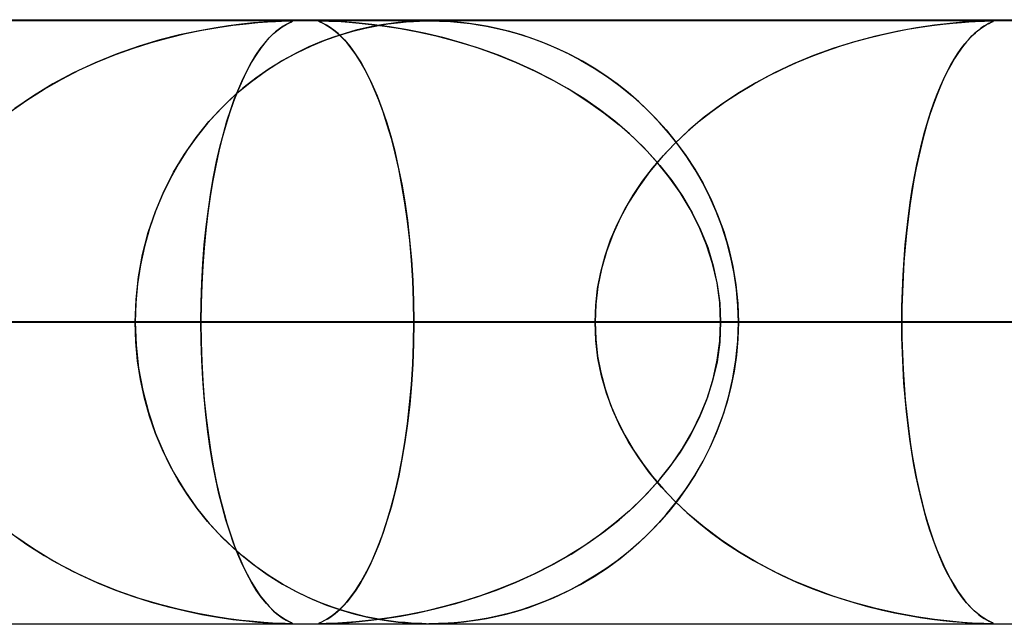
# Model space of a CAD drawing. Header units: millimetres. Extents: x -550 to 550, y -599 to 599.
# Tile 15 of 47: x -121 to -104, y 589 to 599. Entities that reach past the tile are written whole.
import ezdxf

# ---------------------------------------------------------------- set-up
doc = ezdxf.new("R2010")
doc.units = ezdxf.units.MM
doc.layers.add('HIDDEN', color=7, linetype='Continuous')
doc.layers.add('THICK', color=7, linetype='Continuous')

msp = doc.modelspace()

# ---------------------------------------------------------------- linework, layer by layer
at = {"layer": 'HIDDEN'}
for p, q in [((0, 598.99), (-451, 598.99)), ((0, 598.99), (-229.578, 598.99)), ((0, 598.99), (-229.578, 598.99)), ((0, 598.98), (-220.245, 598.98)), ((-116.46, 598.977), (-116.385, 598.979)), ((-116.333, 598.98), (-116.399, 598.979)), ((-116.385, 598.979), (-116.333, 598.98)), ((-116.294, 598.979), (-116.333, 598.98)), ((-116.331, 598.98), (-116.3, 598.979)), ((-115.839, 598.977), (-115.822, 598.979)), ((-115.789, 598.98), (-115.827, 598.979)), ((-115.822, 598.979), (-115.789, 598.98)), ((-115.722, 598.979), (-115.789, 598.98)), ((-115.789, 598.98), (-115.741, 598.979)), ((-115.741, 598.979), (-115.675, 598.978)), ((-114.067, 598.98), (-114.139, 598.978)), ((-114.087, 598.979), (-114.007, 598.98)), ((-113.999, 598.98), (-114.067, 598.98)), ((-113.999, 598.98), (-113.923, 598.979)), ((-113.932, 598.98), (-113.999, 598.98)), ((-113.863, 598.978), (-113.932, 598.98)), ((-113.923, 598.979), (-113.846, 598.978)), ((-104.77, 598.979), (-104.829, 598.978)), ((-104.818, 598.978), (-104.766, 598.98)), ((-104.727, 598.98), (-104.77, 598.979)), ((-104.766, 598.98), (-104.727, 598.98)), ((-104.727, 598.98), (-104.7, 598.98)), ((-104.698, 598.98), (-104.727, 598.98)), ((-104.7, 598.98), (-104.683, 598.978)), ((-104.68, 598.978), (-104.698, 598.98)), ((-118.053, 598.769), (-117.779, 598.826)), ((-117.578, 598.862), (-117.85, 598.812)), ((-117.779, 598.826), (-117.515, 598.872)), ((-117.338, 598.898), (-117.578, 598.862)), ((-117.515, 598.872), (-117.268, 598.908)), ((-117.123, 598.926), (-117.338, 598.898)), ((-117.268, 598.908), (-117.048, 598.934)), ((-116.928, 598.946), (-117.123, 598.926)), ((-117.048, 598.934), (-116.856, 598.952)), ((-116.756, 598.96), (-116.928, 598.946)), ((-116.856, 598.952), (-116.694, 598.965)), ((-116.612, 598.97), (-116.756, 598.96)), ((-116.694, 598.965), (-116.562, 598.972)), ((-116.493, 598.976), (-116.612, 598.97)), ((-116.592, 598.771), (-116.519, 598.832)), ((-116.562, 598.972), (-116.46, 598.977)), ((-116.494, 598.851), (-116.562, 598.797)), ((-116.519, 598.832), (-116.448, 598.883)), ((-116.433, 598.892), (-116.494, 598.851)), ((-116.399, 598.979), (-116.493, 598.976)), ((-116.448, 598.883), (-116.382, 598.922)), ((-116.382, 598.922), (-116.433, 598.892)), ((-116.382, 598.922), (-116.327, 598.949)), ((-116.34, 598.943), (-116.382, 598.922)), ((-116.309, 598.958), (-116.34, 598.943)), ((-116.327, 598.949), (-116.292, 598.966)), ((-116.29, 598.967), (-116.309, 598.958)), ((-116.3, 598.979), (-116.284, 598.977)), ((-116.281, 598.975), (-116.294, 598.979)), ((-116.292, 598.966), (-116.281, 598.975)), ((-116.281, 598.974), (-116.29, 598.967)), ((-116.284, 598.977), (-116.281, 598.974)), ((-115.827, 598.979), (-115.841, 598.976)), ((-115.841, 598.972), (-115.839, 598.977)), ((-115.841, 598.976), (-115.837, 598.97)), ((-115.827, 598.965), (-115.841, 598.972)), ((-115.837, 598.97), (-115.818, 598.96)), ((-115.801, 598.952), (-115.827, 598.965)), ((-115.818, 598.96), (-115.787, 598.946)), ((-115.763, 598.934), (-115.801, 598.952)), ((-115.787, 598.946), (-115.746, 598.926)), ((-115.714, 598.908), (-115.763, 598.934)), ((-115.746, 598.926), (-115.698, 598.898)), ((-115.614, 598.975), (-115.722, 598.979)), ((-115.656, 598.872), (-115.714, 598.908)), ((-115.698, 598.898), (-115.641, 598.862)), ((-115.675, 598.978), (-115.588, 598.974)), ((-115.593, 598.826), (-115.656, 598.872)), ((-115.641, 598.862), (-115.575, 598.812)), ((-115.452, 598.966), (-115.614, 598.975)), ((-115.525, 598.769), (-115.593, 598.826)), ((-115.588, 598.974), (-115.476, 598.968)), ((-115.476, 598.968), (-115.34, 598.958)), ((-115.233, 598.949), (-115.452, 598.966)), ((-115.229, 598.825), (-115.408, 598.774)), ((-115.34, 598.958), (-115.175, 598.944)), ((-115.28, 598.811), (-115.074, 598.862)), ((-114.968, 598.922), (-115.233, 598.949)), ((-115.062, 598.865), (-115.229, 598.825)), ((-115.175, 598.944), (-114.978, 598.923)), ((-115.074, 598.862), (-114.881, 598.901)), ((-114.909, 598.896), (-115.062, 598.865)), ((-114.978, 598.923), (-114.748, 598.894)), ((-114.674, 598.883), (-114.968, 598.922)), ((-114.771, 598.92), (-114.909, 598.896)), ((-114.881, 598.901), (-114.703, 598.93)), ((-114.646, 598.938), (-114.771, 598.92)), ((-114.748, 598.894), (-114.49, 598.853)), ((-114.703, 598.93), (-114.541, 598.95)), ((-114.374, 598.832), (-114.674, 598.883)), ((-114.527, 598.952), (-114.646, 598.938)), ((-114.541, 598.95), (-114.396, 598.964)), ((-114.415, 598.963), (-114.527, 598.952)), ((-114.49, 598.853), (-114.206, 598.8)), ((-114.311, 598.97), (-114.415, 598.963)), ((-114.396, 598.964), (-114.274, 598.972)), ((-114.071, 598.771), (-114.374, 598.832)), ((-114.219, 598.975), (-114.311, 598.97)), ((-114.274, 598.972), (-114.174, 598.977)), ((-114.139, 598.978), (-114.219, 598.975)), ((-114.174, 598.977), (-114.087, 598.979)), ((-113.787, 598.976), (-113.863, 598.978)), ((-113.846, 598.978), (-113.758, 598.974)), ((-113.701, 598.971), (-113.787, 598.976)), ((-113.758, 598.974), (-113.66, 598.968)), ((-113.6, 598.964), (-113.701, 598.971)), ((-113.66, 598.968), (-113.554, 598.96)), ((-113.484, 598.953), (-113.6, 598.964)), ((-113.554, 598.96), (-113.443, 598.949)), ((-113.351, 598.938), (-113.484, 598.953)), ((-113.443, 598.949), (-113.33, 598.935)), ((-113.203, 598.916), (-113.351, 598.938)), ((-113.33, 598.935), (-113.206, 598.917)), ((-113.206, 598.917), (-113.066, 598.893)), ((-113.041, 598.888), (-113.203, 598.916)), ((-113.066, 598.893), (-112.911, 598.861)), ((-112.867, 598.851), (-113.041, 598.888)), ((-112.911, 598.861), (-112.742, 598.821)), ((-112.682, 598.805), (-112.867, 598.851)), ((-112.742, 598.821), (-112.561, 598.771)), ((-106.307, 598.799), (-106.092, 598.841)), ((-105.943, 598.866), (-106.27, 598.807)), ((-106.092, 598.841), (-105.884, 598.876)), ((-105.649, 598.909), (-105.943, 598.866)), ((-105.884, 598.876), (-105.688, 598.904)), ((-105.688, 598.904), (-105.508, 598.927)), ((-105.393, 598.939), (-105.649, 598.909)), ((-105.508, 598.927), (-105.345, 598.944)), ((-105.181, 598.958), (-105.393, 598.939)), ((-105.345, 598.944), (-105.201, 598.956)), ((-105.201, 598.956), (-105.076, 598.965)), ((-105.02, 598.969), (-105.181, 598.958)), ((-105.076, 598.965), (-104.972, 598.972)), ((-104.908, 598.975), (-105.02, 598.969)), ((-104.931, 598.818), (-104.989, 598.768)), ((-104.972, 598.972), (-104.886, 598.976)), ((-104.97, 598.785), (-104.916, 598.829)), ((-104.877, 598.858), (-104.931, 598.818)), ((-104.916, 598.829), (-104.867, 598.865)), ((-104.829, 598.978), (-104.908, 598.975)), ((-104.886, 598.976), (-104.818, 598.978)), ((-104.829, 598.891), (-104.877, 598.858)), ((-104.867, 598.865), (-104.823, 598.895)), ((-104.786, 598.916), (-104.829, 598.891)), ((-104.823, 598.895), (-104.783, 598.918)), ((-104.75, 598.935), (-104.786, 598.916)), ((-104.783, 598.918), (-104.748, 598.936)), ((-104.721, 598.95), (-104.75, 598.935)), ((-104.748, 598.936), (-104.719, 598.951)), ((-104.698, 598.96), (-104.721, 598.95)), ((-104.719, 598.951), (-104.695, 598.962)), ((-104.683, 598.967), (-104.698, 598.96)), ((-104.695, 598.962), (-104.68, 598.97)), ((-104.683, 598.978), (-104.675, 598.976)), ((-104.676, 598.973), (-104.683, 598.967)), ((-104.675, 598.975), (-104.68, 598.978)), ((-104.68, 598.97), (-104.675, 598.975)), ((-104.675, 598.976), (-104.676, 598.973)), ((-118.476, 598.664), (-118.821, 598.561)), ((-118.622, 598.622), (-118.335, 598.702)), ((-118.151, 598.747), (-118.476, 598.664)), ((-118.335, 598.702), (-118.053, 598.769)), ((-117.85, 598.812), (-118.151, 598.747)), ((-116.74, 598.614), (-116.666, 598.698)), ((-116.636, 598.729), (-116.715, 598.643)), ((-116.666, 598.698), (-116.592, 598.771)), ((-116.562, 598.797), (-116.636, 598.729)), ((-115.966, 598.569), (-115.728, 598.666)), ((-115.599, 598.713), (-115.799, 598.639)), ((-115.728, 598.666), (-115.499, 598.746)), ((-115.408, 598.774), (-115.599, 598.713)), ((-115.575, 598.812), (-115.501, 598.747)), ((-115.455, 598.702), (-115.525, 598.769)), ((-115.501, 598.747), (-115.419, 598.664)), ((-115.499, 598.746), (-115.28, 598.811)), ((-115.382, 598.622), (-115.455, 598.702)), ((-115.419, 598.664), (-115.331, 598.561)), ((-114.206, 598.8), (-113.901, 598.731)), ((-113.767, 598.698), (-114.071, 598.771)), ((-113.901, 598.731), (-113.577, 598.646)), ((-113.465, 598.614), (-113.767, 598.698)), ((-112.485, 598.748), (-112.682, 598.805)), ((-112.561, 598.771), (-112.368, 598.71)), ((-112.282, 598.68), (-112.485, 598.748)), ((-112.368, 598.71), (-112.166, 598.637)), ((-112.076, 598.601), (-112.282, 598.68)), ((-106.984, 598.631), (-106.754, 598.695)), ((-106.619, 598.729), (-106.971, 598.635)), ((-106.754, 598.695), (-106.528, 598.751)), ((-106.27, 598.807), (-106.619, 598.729)), ((-106.528, 598.751), (-106.307, 598.799)), ((-105.146, 598.599), (-105.086, 598.669)), ((-105.05, 598.707), (-105.115, 598.636)), ((-105.086, 598.669), (-105.027, 598.731)), ((-104.989, 598.768), (-105.05, 598.707)), ((-105.027, 598.731), (-104.97, 598.785)), ((-119.21, 598.424), (-118.915, 598.53)), ((-118.821, 598.561), (-119.182, 598.435)), ((-118.915, 598.53), (-118.622, 598.622)), ((-116.888, 598.411), (-116.814, 598.518)), ((-116.799, 598.539), (-116.882, 598.42)), ((-116.814, 598.518), (-116.74, 598.614)), ((-116.715, 598.643), (-116.799, 598.539)), ((-116.007, 598.551), (-116.221, 598.447)), ((-116.21, 598.453), (-115.966, 598.569)), ((-115.799, 598.639), (-116.007, 598.551)), ((-115.307, 598.53), (-115.382, 598.622)), ((-115.331, 598.561), (-115.239, 598.435)), ((-115.232, 598.424), (-115.307, 598.53)), ((-113.577, 598.646), (-113.238, 598.543)), ((-113.164, 598.518), (-113.465, 598.614)), ((-113.238, 598.543), (-112.902, 598.424)), ((-112.867, 598.411), (-113.164, 598.518)), ((-112.166, 598.637), (-111.955, 598.55)), ((-111.873, 598.514), (-112.076, 598.601)), ((-111.955, 598.55), (-111.736, 598.449)), ((-111.673, 598.417), (-111.873, 598.514)), ((-107.315, 598.527), (-107.652, 598.405)), ((-107.453, 598.479), (-107.217, 598.56)), ((-106.971, 598.635), (-107.315, 598.527)), ((-107.217, 598.56), (-106.984, 598.631)), ((-105.264, 598.437), (-105.205, 598.521)), ((-105.182, 598.552), (-105.249, 598.459)), ((-105.205, 598.521), (-105.146, 598.599)), ((-105.115, 598.636), (-105.182, 598.552)), ((-119.182, 598.435), (-119.55, 598.285)), ((-119.508, 598.304), (-119.21, 598.424)), ((-116.882, 598.42), (-116.962, 598.289)), ((-116.96, 598.292), (-116.888, 598.411)), ((-116.459, 598.317), (-116.21, 598.453)), ((-116.221, 598.447), (-116.441, 598.327)), ((-115.239, 598.435), (-115.144, 598.285)), ((-115.155, 598.304), (-115.232, 598.424)), ((-112.902, 598.424), (-112.576, 598.293)), ((-112.573, 598.292), (-112.867, 598.411)), ((-111.736, 598.449), (-111.512, 598.331)), ((-111.475, 598.311), (-111.673, 598.417)), ((-111.512, 598.331), (-111.285, 598.198)), ((-107.652, 598.405), (-107.98, 598.269)), ((-107.93, 598.291), (-107.691, 598.39)), ((-107.691, 598.39), (-107.453, 598.479)), ((-105.38, 598.244), (-105.323, 598.344)), ((-105.315, 598.357), (-105.378, 598.248)), ((-105.323, 598.344), (-105.264, 598.437)), ((-105.249, 598.459), (-105.315, 598.357)), ((-120.102, 598.017), (-119.806, 598.168)), ((-119.55, 598.285), (-119.907, 598.119)), ((-119.806, 598.168), (-119.508, 598.304)), ((-116.962, 598.289), (-117.04, 598.145)), ((-117.032, 598.161), (-116.96, 598.292)), ((-116.665, 598.189), (-116.887, 598.033)), ((-116.71, 598.159), (-116.459, 598.317)), ((-116.441, 598.327), (-116.665, 598.189)), ((-115.078, 598.168), (-115.155, 598.304)), ((-115.144, 598.285), (-115.052, 598.119)), ((-115.001, 598.017), (-115.078, 598.168)), ((-112.576, 598.293), (-112.261, 598.149)), ((-112.284, 598.161), (-112.573, 598.292)), ((-111.281, 598.195), (-111.475, 598.311)), ((-111.285, 598.198), (-111.065, 598.053)), ((-111.091, 598.071), (-111.281, 598.195)), ((-108.409, 598.063), (-108.17, 598.182)), ((-107.98, 598.269), (-108.299, 598.119)), ((-108.17, 598.182), (-107.93, 598.291)), ((-105.378, 598.248), (-105.44, 598.13)), ((-105.437, 598.136), (-105.38, 598.244)), ((-120.394, 597.851), (-120.102, 598.017)), ((-119.907, 598.119), (-120.247, 597.937)), ((-117.171, 597.862), (-117.102, 598.017)), ((-117.04, 598.145), (-117.115, 597.989)), ((-117.102, 598.017), (-117.032, 598.161)), ((-116.887, 598.033), (-117.102, 597.864)), ((-116.96, 597.978), (-116.71, 598.159)), ((-115.052, 598.119), (-114.963, 597.937)), ((-114.925, 597.851), (-115.001, 598.017)), ((-112.001, 598.017), (-112.284, 598.161)), ((-112.261, 598.149), (-111.957, 597.994)), ((-111.724, 597.862), (-112.001, 598.017)), ((-110.904, 597.937), (-111.091, 598.071)), ((-111.065, 598.053), (-110.853, 597.898)), ((-108.645, 597.934), (-108.409, 598.063)), ((-108.299, 598.119), (-108.608, 597.955)), ((-105.501, 598.005), (-105.559, 597.873)), ((-105.548, 597.897), (-105.493, 598.021)), ((-105.44, 598.13), (-105.501, 598.005)), ((-105.493, 598.021), (-105.437, 598.136)), ((-120.679, 597.669), (-120.394, 597.851)), ((-120.247, 597.937), (-120.57, 597.741)), ((-117.102, 597.864), (-117.307, 597.684)), ((-117.238, 597.694), (-117.171, 597.862)), ((-117.205, 597.776), (-116.96, 597.978)), ((-117.115, 597.989), (-117.187, 597.822)), ((-114.963, 597.937), (-114.879, 597.741)), ((-114.851, 597.669), (-114.925, 597.851)), ((-111.957, 597.994), (-111.666, 597.827)), ((-111.455, 597.694), (-111.724, 597.862)), ((-110.722, 597.794), (-110.904, 597.937)), ((-110.853, 597.898), (-110.649, 597.732)), ((-108.608, 597.955), (-108.905, 597.778)), ((-108.878, 597.795), (-108.645, 597.934)), ((-105.559, 597.873), (-105.615, 597.733)), ((-105.602, 597.766), (-105.548, 597.897)), ((-120.57, 597.741), (-120.876, 597.531)), ((-117.307, 597.684), (-117.501, 597.491)), ((-117.44, 597.554), (-117.205, 597.776)), ((-117.302, 597.512), (-117.238, 597.694)), ((-117.187, 597.822), (-117.256, 597.644)), ((-114.879, 597.741), (-114.799, 597.531)), ((-111.666, 597.827), (-111.387, 597.648)), ((-111.193, 597.512), (-111.455, 597.694)), ((-110.545, 597.64), (-110.722, 597.794)), ((-110.649, 597.732), (-110.454, 597.556)), ((-108.905, 597.778), (-109.19, 597.587)), ((-109.106, 597.646), (-108.878, 597.795)), ((-105.615, 597.733), (-105.669, 597.586)), ((-105.655, 597.626), (-105.602, 597.766)), ((-120.955, 597.472), (-120.679, 597.669)), ((-117.664, 597.313), (-117.44, 597.554)), ((-117.365, 597.318), (-117.302, 597.512)), ((-117.256, 597.644), (-117.322, 597.455)), ((-114.778, 597.472), (-114.851, 597.669)), ((-114.799, 597.531), (-114.724, 597.308)), ((-111.387, 597.648), (-111.122, 597.459)), ((-110.941, 597.318), (-111.193, 597.512)), ((-110.373, 597.477), (-110.545, 597.64)), ((-110.454, 597.556), (-110.267, 597.37)), ((-109.19, 597.587), (-109.461, 597.384)), ((-109.328, 597.487), (-109.106, 597.646)), ((-105.669, 597.586), (-105.721, 597.433)), ((-105.706, 597.478), (-105.655, 597.626)), ((-117.501, 597.491), (-117.685, 597.288)), ((-117.322, 597.455), (-117.384, 597.256)), ((-114.709, 597.26), (-114.778, 597.472)), ((-111.122, 597.459), (-110.87, 597.26)), ((-110.206, 597.304), (-110.373, 597.477)), ((-110.267, 597.37), (-110.09, 597.174)), ((-109.461, 597.384), (-109.714, 597.172)), ((-109.543, 597.318), (-109.328, 597.487)), ((-105.721, 597.433), (-105.771, 597.272)), ((-105.756, 597.321), (-105.706, 597.478)), ((-117.874, 597.052), (-117.664, 597.313)), ((-117.685, 597.288), (-117.857, 597.074)), ((-117.384, 597.256), (-117.442, 597.044)), ((-117.425, 597.11), (-117.365, 597.318)), ((-114.724, 597.308), (-114.653, 597.072)), ((-114.642, 597.032), (-114.709, 597.26)), ((-110.698, 597.11), (-110.941, 597.318)), ((-110.87, 597.26), (-110.632, 597.048)), ((-110.046, 597.121), (-110.206, 597.304)), ((-109.75, 597.139), (-109.543, 597.318)), ((-105.771, 597.272), (-105.818, 597.104)), ((-105.804, 597.156), (-105.756, 597.321)), ((-118.07, 596.771), (-117.874, 597.052)), ((-117.857, 597.074), (-118.018, 596.849)), ((-117.442, 597.044), (-117.498, 596.821)), ((-117.482, 596.887), (-117.425, 597.11)), ((-114.653, 597.072), (-114.587, 596.822)), ((-114.579, 596.789), (-114.642, 597.032)), ((-110.467, 596.887), (-110.698, 597.11)), ((-110.632, 597.048), (-110.407, 596.825)), ((-110.09, 597.174), (-109.923, 596.969)), ((-109.893, 596.929), (-110.046, 597.121)), ((-109.714, 597.172), (-109.949, 596.95)), ((-109.949, 596.951), (-109.75, 597.139)), ((-105.818, 597.104), (-105.864, 596.928)), ((-105.85, 596.981), (-105.804, 597.156)), ((-117.536, 596.651), (-117.482, 596.887)), ((-110.249, 596.651), (-110.467, 596.887)), ((-109.949, 596.95), (-110.167, 596.719)), ((-110.137, 596.752), (-109.949, 596.951)), ((-109.923, 596.969), (-109.765, 596.753)), ((-109.748, 596.727), (-109.893, 596.929)), ((-105.864, 596.928), (-105.907, 596.743)), ((-105.895, 596.798), (-105.85, 596.981)), ((-118.249, 596.473), (-118.07, 596.771)), ((-118.018, 596.849), (-118.168, 596.614)), ((-117.498, 596.821), (-117.55, 596.585)), ((-114.587, 596.822), (-114.527, 596.558)), ((-114.521, 596.531), (-114.579, 596.789)), ((-110.407, 596.825), (-110.195, 596.588)), ((-110.167, 596.719), (-110.366, 596.481)), ((-110.316, 596.543), (-110.137, 596.752)), ((-109.765, 596.753), (-109.618, 596.526)), ((-109.611, 596.515), (-109.748, 596.727)), ((-105.907, 596.743), (-105.948, 596.55)), ((-105.937, 596.605), (-105.895, 596.798)), ((-118.168, 596.614), (-118.306, 596.366)), ((-117.55, 596.585), (-117.598, 596.335)), ((-117.586, 596.401), (-117.536, 596.651)), ((-114.527, 596.558), (-114.471, 596.279)), ((-110.483, 596.324), (-110.316, 596.543)), ((-110.046, 596.401), (-110.249, 596.651)), ((-110.195, 596.588), (-109.999, 596.339)), ((-105.948, 596.55), (-105.987, 596.349)), ((-105.977, 596.404), (-105.937, 596.605)), ((-118.409, 596.156), (-118.249, 596.473)), ((-117.632, 596.138), (-117.586, 596.401)), ((-114.467, 596.257), (-114.521, 596.531)), ((-110.366, 596.481), (-110.546, 596.234)), ((-109.859, 596.138), (-110.046, 596.401)), ((-109.618, 596.526), (-109.48, 596.287)), ((-109.484, 596.294), (-109.611, 596.515)), ((-106.014, 596.194), (-105.977, 596.404)), ((-118.306, 596.366), (-118.433, 596.105)), ((-117.598, 596.335), (-117.642, 596.074)), ((-114.471, 596.279), (-114.42, 595.984)), ((-114.418, 595.968), (-114.467, 596.257)), ((-110.546, 596.234), (-110.708, 595.979)), ((-110.637, 596.096), (-110.483, 596.324)), ((-109.999, 596.339), (-109.82, 596.077)), ((-109.367, 596.064), (-109.484, 596.294)), ((-109.48, 596.287), (-109.353, 596.035)), ((-105.987, 596.349), (-106.023, 596.14)), ((-118.55, 595.823), (-118.409, 596.156)), ((-118.433, 596.105), (-118.547, 595.831)), ((-117.642, 596.074), (-117.681, 595.8)), ((-117.673, 595.862), (-117.632, 596.138)), ((-110.777, 595.858), (-110.637, 596.096)), ((-109.692, 595.862), (-109.859, 596.138)), ((-109.82, 596.077), (-109.659, 595.803)), ((-109.261, 595.826), (-109.367, 596.064)), ((-106.023, 596.14), (-106.056, 595.923)), ((-106.048, 595.976), (-106.014, 596.194)), ((-114.42, 595.984), (-114.376, 595.676)), ((-114.375, 595.664), (-114.418, 595.968)), ((-110.708, 595.979), (-110.851, 595.716)), ((-109.353, 596.035), (-109.239, 595.771)), ((-106.056, 595.923), (-106.085, 595.699)), ((-106.079, 595.75), (-106.048, 595.976)), ((-118.668, 595.475), (-118.55, 595.823)), ((-118.547, 595.831), (-118.647, 595.544)), ((-117.681, 595.8), (-117.716, 595.516)), ((-117.709, 595.573), (-117.673, 595.862)), ((-110.902, 595.61), (-110.777, 595.858)), ((-109.545, 595.573), (-109.692, 595.862)), ((-109.659, 595.803), (-109.52, 595.519)), ((-109.167, 595.579), (-109.261, 595.826)), ((-109.239, 595.771), (-109.138, 595.495)), ((-106.106, 595.516), (-106.079, 595.75)), ((-117.74, 595.273), (-117.709, 595.573)), ((-114.376, 595.676), (-114.339, 595.355)), ((-114.338, 595.347), (-114.375, 595.664)), ((-111.011, 595.354), (-110.902, 595.61)), ((-110.851, 595.716), (-110.975, 595.444)), ((-109.42, 595.273), (-109.545, 595.573)), ((-109.085, 595.325), (-109.167, 595.579)), ((-106.085, 595.699), (-106.112, 595.468)), ((-118.762, 595.113), (-118.668, 595.475)), ((-118.647, 595.544), (-118.731, 595.246)), ((-117.716, 595.516), (-117.744, 595.224)), ((-110.975, 595.444), (-111.079, 595.164)), ((-109.52, 595.519), (-109.403, 595.226)), ((-109.138, 595.495), (-109.053, 595.209)), ((-106.112, 595.468), (-106.134, 595.232)), ((-106.13, 595.274), (-106.106, 595.516)), ((-118.731, 595.246), (-118.797, 594.94)), ((-117.764, 594.961), (-117.74, 595.273)), ((-114.339, 595.355), (-114.31, 595.023)), ((-114.309, 595.019), (-114.338, 595.347)), ((-111.102, 595.091), (-111.011, 595.354)), ((-109.321, 594.961), (-109.42, 595.273)), ((-109.018, 595.064), (-109.085, 595.325)), ((-106.134, 595.232), (-106.153, 594.991)), ((-106.15, 595.025), (-106.13, 595.274)), ((-118.83, 594.744), (-118.762, 595.113)), ((-117.744, 595.224), (-117.767, 594.924)), ((-111.174, 594.822), (-111.102, 595.091)), ((-111.079, 595.164), (-111.161, 594.877)), ((-109.403, 595.226), (-109.311, 594.925)), ((-109.053, 595.209), (-108.986, 594.914)), ((-118.797, 594.94), (-118.846, 594.628)), ((-117.767, 594.924), (-117.783, 594.617)), ((-117.782, 594.642), (-117.764, 594.961)), ((-114.31, 595.023), (-114.288, 594.684)), ((-114.288, 594.682), (-114.309, 595.019)), ((-109.248, 594.642), (-109.321, 594.961)), ((-109.311, 594.925), (-109.244, 594.618)), ((-108.964, 594.8), (-109.018, 595.064)), ((-108.986, 594.914), (-108.936, 594.612)), ((-106.153, 594.991), (-106.168, 594.745)), ((-106.166, 594.771), (-106.15, 595.025)), ((-118.871, 594.369), (-118.83, 594.744)), ((-111.226, 594.549), (-111.174, 594.822)), ((-111.161, 594.877), (-111.22, 594.585)), ((-108.926, 594.532), (-108.964, 594.8)), ((-106.178, 594.513), (-106.166, 594.771)), ((-106.168, 594.745), (-106.178, 594.496)), ((-118.846, 594.628), (-118.875, 594.311)), ((-117.793, 594.318), (-117.782, 594.642)), ((-117.783, 594.617), (-117.793, 594.304)), ((-114.288, 594.684), (-114.275, 594.339)), ((-114.275, 594.339), (-114.288, 594.682)), ((-111.22, 594.585), (-111.257, 594.289)), ((-109.204, 594.318), (-109.248, 594.642)), ((-109.244, 594.618), (-109.203, 594.305)), ((-108.936, 594.612), (-108.906, 594.304)), ((-111.258, 594.271), (-111.226, 594.549)), ((-108.903, 594.262), (-108.926, 594.532)), ((-106.185, 594.253), (-106.178, 594.513)), ((-106.178, 594.496), (-106.185, 594.243)), ((-118.885, 593.99), (-118.871, 594.369)), ((-118.875, 594.311), (-118.885, 593.99)), ((-117.797, 593.99), (-117.793, 594.318)), ((-117.793, 594.304), (-117.797, 593.99)), ((-114.275, 594.339), (-114.271, 593.99)), ((-114.271, 593.99), (-114.275, 594.339)), ((-111.257, 594.289), (-111.269, 593.99)), ((-111.269, 593.99), (-111.258, 594.271)), ((-109.189, 593.99), (-109.204, 594.318)), ((-109.203, 594.305), (-109.189, 593.99)), ((-108.906, 594.304), (-108.895, 593.99)), ((-108.895, 593.99), (-108.903, 594.262)), ((-106.187, 593.99), (-106.185, 594.253)), ((-106.185, 594.243), (-106.187, 593.99)), ((-222.954, 593.99), (-117.797, 593.99)), ((-117.797, 593.99), (-222.954, 593.99)), ((0, 593.99), (-218.739, 593.99)), ((-218.739, 593.99), (0, 593.99)), ((-213.658, 593.99), (0, 593.99)), ((0, 593.99), (-213.658, 593.99)), ((-111.269, 593.99), (-210.131, 593.99)), ((-210.131, 593.99), (-111.269, 593.99)), ((0, 593.99), (-207.132, 593.99)), ((-207.132, 593.99), (0, 593.99)), ((-202.051, 593.99), (0, 593.99)), ((0, 593.99), (-202.051, 593.99)), ((-200.148, 593.99), (-106.187, 593.99)), ((-106.187, 593.99), (-200.148, 593.99)), ((0, 593.99), (-195.525, 593.99)), ((-195.525, 593.99), (0, 593.99)), ((-190.444, 593.99), (0, 593.99)), ((0, 593.99), (-190.444, 593.99)), ((-99.659, 593.99), (-187.323, 593.99)), ((-187.323, 593.99), (-99.659, 593.99)), ((0, 593.99), (-183.918, 593.99)), ((-183.918, 593.99), (0, 593.99)), ((-178.837, 593.99), (0, 593.99)), ((0, 593.99), (-178.837, 593.99)), ((-177.34, 593.99), (-94.577, 593.99)), ((-94.577, 593.99), (-177.34, 593.99)), ((0, 593.99), (-172.31, 593.99)), ((-172.31, 593.99), (0, 593.99)), ((-167.229, 593.99), (0, 593.99)), ((0, 593.99), (-167.229, 593.99)), ((-88.048, 593.99), (-164.514, 593.99)), ((-164.514, 593.99), (-88.048, 593.99)), ((0, 593.99), (-160.703, 593.99)), ((-160.703, 593.99), (0, 593.99)), ((-155.622, 593.99), (0, 593.99)), ((0, 593.99), (-155.622, 593.99)), ((-154.529, 593.99), (-82.965, 593.99)), ((-82.965, 593.99), (-154.529, 593.99)), ((0, 593.99), (-149.095, 593.99)), ((-149.095, 593.99), (0, 593.99)), ((-144.014, 593.99), (0, 593.99)), ((0, 593.99), (-144.014, 593.99)), ((-76.436, 593.99), (-141.702, 593.99)), ((-141.702, 593.99), (-76.436, 593.99)), ((0, 593.99), (-137.487, 593.99)), ((-137.487, 593.99), (0, 593.99)), ((-132.406, 593.99), (0, 593.99)), ((0, 593.99), (-132.406, 593.99)), ((-131.715, 593.99), (-71.352, 593.99)), ((-71.352, 593.99), (-131.715, 593.99)), ((-118.885, 593.99), (-131.715, 593.99)), ((-131.715, 593.99), (-118.885, 593.99)), ((0, 593.99), (-125.879, 593.99)), ((-125.879, 593.99), (0, 593.99)), ((-120.798, 593.99), (0, 593.99)), ((0, 593.99), (-120.798, 593.99)), ((-120.798, 593.99), (-114.271, 593.99)), ((-114.271, 593.99), (-120.798, 593.99)), ((-118.885, 593.99), (-118.871, 593.61)), ((-64.821, 593.99), (-118.885, 593.99)), ((-118.885, 593.99), (-64.821, 593.99)), ((-118.875, 593.669), (-118.885, 593.99)), ((-117.797, 593.99), (-117.793, 593.662)), ((-117.793, 593.675), (-117.797, 593.99)), ((-111.269, 593.99), (-117.797, 593.99)), ((-117.797, 593.99), (-111.269, 593.99)), ((-114.271, 593.99), (-114.275, 593.641)), ((-114.275, 593.642), (-114.271, 593.99)), ((0, 593.99), (-114.271, 593.99)), ((-114.271, 593.99), (0, 593.99)), ((-111.257, 593.691), (-111.269, 593.99)), ((-111.269, 593.99), (-111.258, 593.709)), ((-109.189, 593.99), (-109.204, 593.662)), ((-109.203, 593.675), (-109.189, 593.99)), ((-109.189, 593.99), (0, 593.99)), ((0, 593.99), (-109.189, 593.99)), ((-109.189, 593.99), (-102.661, 593.99)), ((-102.661, 593.99), (-109.189, 593.99)), ((-108.906, 593.676), (-108.895, 593.99)), ((-108.895, 593.99), (-108.903, 593.718)), ((-108.895, 593.99), (-59.736, 593.99)), ((-59.736, 593.99), (-108.895, 593.99)), ((-96.06, 593.99), (-108.895, 593.99)), ((-108.895, 593.99), (-96.06, 593.99)), ((-106.187, 593.99), (-106.185, 593.727)), ((-106.185, 593.737), (-106.187, 593.99)), ((-99.659, 593.99), (-106.187, 593.99)), ((-106.187, 593.99), (-99.659, 593.99)), ((-118.846, 593.352), (-118.875, 593.669)), ((-118.871, 593.61), (-118.83, 593.233)), ((-117.783, 593.362), (-117.793, 593.675)), ((-117.793, 593.662), (-117.782, 593.338)), ((-114.288, 593.298), (-114.275, 593.642)), ((-114.275, 593.641), (-114.288, 593.298)), ((-111.258, 593.709), (-111.226, 593.431)), ((-111.22, 593.395), (-111.257, 593.691)), ((-109.204, 593.662), (-109.248, 593.338)), ((-109.244, 593.362), (-109.203, 593.675)), ((-108.936, 593.368), (-108.906, 593.676)), ((-108.903, 593.718), (-108.926, 593.448)), ((-106.178, 593.484), (-106.185, 593.737)), ((-106.185, 593.727), (-106.178, 593.466)), ((-108.926, 593.448), (-108.964, 593.18)), ((-106.168, 593.235), (-106.178, 593.484)), ((-106.178, 593.466), (-106.166, 593.209)), ((-118.797, 593.041), (-118.846, 593.352)), ((-117.767, 593.055), (-117.783, 593.362)), ((-117.782, 593.338), (-117.764, 593.019)), ((-114.288, 593.298), (-114.309, 592.961)), ((-114.309, 592.959), (-114.288, 593.298)), ((-111.226, 593.431), (-111.174, 593.158)), ((-111.161, 593.103), (-111.22, 593.395)), ((-109.248, 593.338), (-109.321, 593.019)), ((-109.311, 593.055), (-109.244, 593.362)), ((-108.986, 593.066), (-108.936, 593.368)), ((-118.83, 593.233), (-118.761, 592.863)), ((-111.174, 593.158), (-111.102, 592.889)), ((-108.964, 593.18), (-109.018, 592.916)), ((-106.153, 592.989), (-106.168, 593.235)), ((-106.166, 593.209), (-106.15, 592.955)), ((-118.731, 592.735), (-118.797, 593.041)), ((-117.744, 592.754), (-117.767, 593.055)), ((-117.764, 593.019), (-117.74, 592.707)), ((-114.339, 592.628), (-114.309, 592.959)), ((-114.309, 592.961), (-114.338, 592.633)), ((-111.079, 592.816), (-111.161, 593.103)), ((-109.321, 593.019), (-109.42, 592.707)), ((-109.403, 592.754), (-109.311, 593.055)), ((-109.053, 592.771), (-108.986, 593.066)), ((-106.134, 592.748), (-106.153, 592.989)), ((-106.15, 592.955), (-106.13, 592.706)), ((-118.761, 592.863), (-118.667, 592.501)), ((-111.102, 592.889), (-111.011, 592.626)), ((-110.975, 592.536), (-111.079, 592.816)), ((-109.018, 592.916), (-109.085, 592.655)), ((-118.647, 592.437), (-118.731, 592.735)), ((-117.715, 592.461), (-117.744, 592.754)), ((-117.74, 592.707), (-117.709, 592.407)), ((-114.376, 592.308), (-114.339, 592.628)), ((-114.338, 592.633), (-114.375, 592.316)), ((-111.011, 592.626), (-110.902, 592.37)), ((-109.42, 592.707), (-109.545, 592.407)), ((-109.52, 592.461), (-109.403, 592.754)), ((-109.085, 592.655), (-109.167, 592.401)), ((-109.138, 592.485), (-109.053, 592.771)), ((-106.112, 592.512), (-106.134, 592.748)), ((-106.13, 592.706), (-106.106, 592.464)), ((-118.667, 592.501), (-118.548, 592.151)), ((-117.681, 592.177), (-117.715, 592.461)), ((-110.851, 592.264), (-110.975, 592.536)), ((-109.659, 592.177), (-109.52, 592.461)), ((-109.239, 592.209), (-109.138, 592.485)), ((-106.085, 592.281), (-106.112, 592.512)), ((-106.106, 592.464), (-106.079, 592.23)), ((-118.547, 592.15), (-118.647, 592.437)), ((-117.709, 592.407), (-117.673, 592.118)), ((-114.42, 592), (-114.376, 592.308)), ((-114.375, 592.316), (-114.418, 592.012)), ((-110.902, 592.37), (-110.777, 592.122)), ((-109.545, 592.407), (-109.692, 592.118)), ((-109.167, 592.401), (-109.261, 592.154)), ((-118.548, 592.151), (-118.406, 591.817)), ((-118.433, 591.876), (-118.547, 592.15)), ((-117.642, 591.903), (-117.681, 592.177)), ((-110.708, 592.001), (-110.851, 592.264)), ((-109.82, 591.903), (-109.659, 592.177)), ((-109.261, 592.154), (-109.367, 591.916)), ((-109.353, 591.945), (-109.239, 592.209)), ((-106.056, 592.057), (-106.085, 592.281)), ((-106.079, 592.23), (-106.048, 592.004)), ((-117.673, 592.118), (-117.632, 591.842)), ((-114.47, 591.706), (-114.42, 592)), ((-114.418, 592.012), (-114.467, 591.723)), ((-110.777, 592.122), (-110.637, 591.884)), ((-110.546, 591.746), (-110.708, 592.001)), ((-109.692, 592.118), (-109.859, 591.842)), ((-106.023, 591.84), (-106.056, 592.057)), ((-106.048, 592.004), (-106.014, 591.786)), ((-118.307, 591.615), (-118.433, 591.876)), ((-118.406, 591.817), (-118.245, 591.5)), ((-117.597, 591.641), (-117.642, 591.903)), ((-117.632, 591.842), (-117.586, 591.579)), ((-110.637, 591.884), (-110.483, 591.656)), ((-109.859, 591.842), (-110.046, 591.579)), ((-109.999, 591.641), (-109.82, 591.903)), ((-109.367, 591.916), (-109.484, 591.686)), ((-109.48, 591.693), (-109.353, 591.945)), ((-105.987, 591.631), (-106.023, 591.84)), ((-117.549, 591.392), (-117.597, 591.641)), ((-114.525, 591.427), (-114.47, 591.706)), ((-114.467, 591.723), (-114.521, 591.449)), ((-110.366, 591.5), (-110.546, 591.746)), ((-110.483, 591.656), (-110.316, 591.437)), ((-110.195, 591.392), (-109.999, 591.641)), ((-109.618, 591.454), (-109.48, 591.693)), ((-109.484, 591.686), (-109.611, 591.465)), ((-106.014, 591.786), (-105.977, 591.576)), ((-118.169, 591.367), (-118.307, 591.615)), ((-118.245, 591.5), (-118.065, 591.201)), ((-117.586, 591.579), (-117.536, 591.329)), ((-110.167, 591.261), (-110.366, 591.5)), ((-110.046, 591.579), (-110.249, 591.329)), ((-105.948, 591.43), (-105.987, 591.631)), ((-105.977, 591.576), (-105.937, 591.375)), ((-118.019, 591.132), (-118.169, 591.367)), ((-117.497, 591.155), (-117.549, 591.392)), ((-117.536, 591.329), (-117.482, 591.093)), ((-114.586, 591.163), (-114.525, 591.427)), ((-114.521, 591.449), (-114.579, 591.191)), ((-110.249, 591.329), (-110.467, 591.093)), ((-110.407, 591.155), (-110.195, 591.392)), ((-110.316, 591.437), (-110.137, 591.228)), ((-109.765, 591.227), (-109.618, 591.454)), ((-109.611, 591.465), (-109.748, 591.253)), ((-105.907, 591.237), (-105.948, 591.43)), ((-105.937, 591.375), (-105.895, 591.182)), ((-118.065, 591.201), (-117.868, 590.921)), ((-117.441, 590.932), (-117.497, 591.155)), ((-114.652, 590.914), (-114.586, 591.163)), ((-114.579, 591.191), (-114.642, 590.948)), ((-110.632, 590.932), (-110.407, 591.155)), ((-109.949, 591.03), (-110.167, 591.261)), ((-110.137, 591.228), (-109.949, 591.029)), ((-109.923, 591.011), (-109.765, 591.227)), ((-109.748, 591.253), (-109.893, 591.051)), ((-105.864, 591.052), (-105.907, 591.237)), ((-105.895, 591.182), (-105.85, 590.999)), ((-117.858, 590.907), (-118.019, 591.132)), ((-117.482, 591.093), (-117.425, 590.87)), ((-110.467, 591.093), (-110.698, 590.87)), ((-110.09, 590.806), (-109.923, 591.011)), ((-109.893, 591.051), (-110.046, 590.859)), ((-109.714, 590.808), (-109.949, 591.03)), ((-109.949, 591.029), (-109.75, 590.841)), ((-105.818, 590.876), (-105.864, 591.052)), ((-105.85, 590.999), (-105.804, 590.824)), ((-117.868, 590.921), (-117.657, 590.659)), ((-117.686, 590.693), (-117.858, 590.907)), ((-117.382, 590.72), (-117.441, 590.932)), ((-117.425, 590.87), (-117.365, 590.662)), ((-114.722, 590.678), (-114.652, 590.914)), ((-114.642, 590.948), (-114.709, 590.72)), ((-110.698, 590.87), (-110.941, 590.662)), ((-110.87, 590.72), (-110.632, 590.932)), ((-110.046, 590.859), (-110.206, 590.676)), ((-109.75, 590.841), (-109.543, 590.662)), ((-105.771, 590.708), (-105.818, 590.876)), ((-117.502, 590.49), (-117.686, 590.693)), ((-117.32, 590.521), (-117.382, 590.72)), ((-114.797, 590.455), (-114.722, 590.678)), ((-114.709, 590.72), (-114.778, 590.508)), ((-111.122, 590.521), (-110.87, 590.72)), ((-110.206, 590.676), (-110.373, 590.503)), ((-110.267, 590.61), (-110.09, 590.806)), ((-109.461, 590.596), (-109.714, 590.808)), ((-105.804, 590.824), (-105.756, 590.659)), ((-105.721, 590.547), (-105.771, 590.708)), ((-120.955, 590.508), (-120.679, 590.311)), ((-117.657, 590.659), (-117.432, 590.418)), ((-117.365, 590.662), (-117.302, 590.468)), ((-117.254, 590.332), (-117.32, 590.521)), ((-114.778, 590.508), (-114.851, 590.311)), ((-111.387, 590.332), (-111.122, 590.521)), ((-110.941, 590.662), (-111.193, 590.468)), ((-110.373, 590.503), (-110.545, 590.34)), ((-110.454, 590.424), (-110.267, 590.61)), ((-109.543, 590.662), (-109.328, 590.493)), ((-109.19, 590.393), (-109.461, 590.596)), ((-105.756, 590.659), (-105.706, 590.502)), ((-105.669, 590.394), (-105.721, 590.547)), ((-105.706, 590.502), (-105.655, 590.354)), ((-120.57, 590.239), (-120.876, 590.449)), ((-117.308, 590.298), (-117.502, 590.49)), ((-117.432, 590.418), (-117.196, 590.196)), ((-117.302, 590.468), (-117.238, 590.286)), ((-114.877, 590.245), (-114.797, 590.455)), ((-111.193, 590.468), (-111.455, 590.286)), ((-110.545, 590.34), (-110.722, 590.186)), ((-110.649, 590.248), (-110.454, 590.424)), ((-109.328, 590.493), (-109.106, 590.334)), ((-108.905, 590.202), (-109.19, 590.393)), ((-105.615, 590.247), (-105.669, 590.394)), ((-105.655, 590.354), (-105.602, 590.214)), ((-120.679, 590.311), (-120.394, 590.129)), ((-120.247, 590.043), (-120.57, 590.239)), ((-117.104, 590.117), (-117.308, 590.298)), ((-117.185, 590.153), (-117.254, 590.332)), ((-117.238, 590.286), (-117.171, 590.118)), ((-117.196, 590.196), (-116.95, 589.994)), ((-114.961, 590.049), (-114.877, 590.245)), ((-114.851, 590.311), (-114.925, 590.129)), ((-111.455, 590.286), (-111.724, 590.118)), ((-111.666, 590.153), (-111.387, 590.332)), ((-110.722, 590.186), (-110.904, 590.043)), ((-110.853, 590.082), (-110.649, 590.248)), ((-109.106, 590.334), (-108.878, 590.185)), ((-108.608, 590.025), (-108.905, 590.202)), ((-108.878, 590.185), (-108.645, 590.046)), ((-105.559, 590.107), (-105.615, 590.247)), ((-105.602, 590.214), (-105.548, 590.083)), ((-120.394, 590.129), (-120.102, 589.963)), ((-119.907, 589.861), (-120.247, 590.043)), ((-117.113, 589.986), (-117.185, 590.153)), ((-117.171, 590.118), (-117.102, 589.963)), ((-116.889, 589.948), (-117.104, 590.117)), ((-115.049, 589.867), (-114.961, 590.049)), ((-114.925, 590.129), (-115.001, 589.963)), ((-111.724, 590.118), (-112.001, 589.963)), ((-111.957, 589.986), (-111.666, 590.153)), ((-110.904, 590.043), (-111.091, 589.909)), ((-111.065, 589.927), (-110.853, 590.082)), ((-108.645, 590.046), (-108.409, 589.917)), ((-108.299, 589.861), (-108.608, 590.025)), ((-105.501, 589.975), (-105.559, 590.107)), ((-105.548, 590.083), (-105.493, 589.959)), ((-120.102, 589.963), (-119.806, 589.812)), ((-119.55, 589.695), (-119.907, 589.861)), ((-117.038, 589.831), (-117.113, 589.986)), ((-117.102, 589.963), (-117.032, 589.819)), ((-116.95, 589.994), (-116.698, 589.813)), ((-116.666, 589.792), (-116.889, 589.948)), ((-115.141, 589.701), (-115.049, 589.867)), ((-115.001, 589.963), (-115.078, 589.812)), ((-112.001, 589.963), (-112.284, 589.819)), ((-112.261, 589.831), (-111.957, 589.986)), ((-111.285, 589.782), (-111.065, 589.927)), ((-111.091, 589.909), (-111.281, 589.785)), ((-108.409, 589.917), (-108.17, 589.798)), ((-107.98, 589.711), (-108.299, 589.861)), ((-105.44, 589.85), (-105.501, 589.975)), ((-105.493, 589.959), (-105.437, 589.844)), ((-105.378, 589.732), (-105.44, 589.85)), ((-119.806, 589.812), (-119.508, 589.677)), ((-119.182, 589.545), (-119.55, 589.695)), ((-116.96, 589.687), (-117.038, 589.831)), ((-117.032, 589.819), (-116.96, 589.688)), ((-116.96, 589.688), (-116.888, 589.569)), ((-116.879, 589.556), (-116.96, 589.687)), ((-116.698, 589.813), (-116.446, 589.656)), ((-116.443, 589.654), (-116.666, 589.792)), ((-115.235, 589.551), (-115.141, 589.701)), ((-115.078, 589.812), (-115.155, 589.677)), ((-112.902, 589.556), (-112.576, 589.687)), ((-112.573, 589.688), (-112.867, 589.569)), ((-112.576, 589.687), (-112.261, 589.831)), ((-112.284, 589.819), (-112.573, 589.688)), ((-111.512, 589.649), (-111.285, 589.782)), ((-111.281, 589.785), (-111.475, 589.669)), ((-108.17, 589.798), (-107.93, 589.689)), ((-107.652, 589.575), (-107.98, 589.711)), ((-107.93, 589.689), (-107.691, 589.59)), ((-105.437, 589.844), (-105.38, 589.736)), ((-105.38, 589.736), (-105.323, 589.636)), ((-105.315, 589.623), (-105.378, 589.732)), ((-119.508, 589.677), (-119.21, 589.556)), ((-119.21, 589.556), (-118.915, 589.45)), ((-118.821, 589.419), (-119.182, 589.545)), ((-116.888, 589.569), (-116.814, 589.462)), ((-116.796, 589.437), (-116.879, 589.556)), ((-116.446, 589.656), (-116.197, 589.521)), ((-116.223, 589.534), (-116.443, 589.654)), ((-116.008, 589.43), (-116.223, 589.534)), ((-115.328, 589.424), (-115.235, 589.551)), ((-115.232, 589.556), (-115.307, 589.45)), ((-115.155, 589.677), (-115.232, 589.556)), ((-113.238, 589.437), (-112.902, 589.556)), ((-112.867, 589.569), (-113.164, 589.462)), ((-111.955, 589.43), (-111.736, 589.531)), ((-111.673, 589.563), (-111.873, 589.466)), ((-111.736, 589.531), (-111.512, 589.649)), ((-111.475, 589.669), (-111.673, 589.563)), ((-107.691, 589.59), (-107.453, 589.501)), ((-107.315, 589.453), (-107.652, 589.575)), ((-105.323, 589.636), (-105.264, 589.544)), ((-105.249, 589.521), (-105.315, 589.623)), ((-105.264, 589.544), (-105.205, 589.459)), ((-105.182, 589.428), (-105.249, 589.521)), ((-118.915, 589.45), (-118.622, 589.358)), ((-118.476, 589.316), (-118.821, 589.419)), ((-118.622, 589.358), (-118.335, 589.278)), ((-116.814, 589.462), (-116.74, 589.366)), ((-116.712, 589.334), (-116.796, 589.437)), ((-116.74, 589.366), (-116.666, 589.282)), ((-116.197, 589.521), (-115.953, 589.406)), ((-115.8, 589.342), (-116.008, 589.43)), ((-115.953, 589.406), (-115.715, 589.309)), ((-115.382, 589.358), (-115.455, 589.278)), ((-115.415, 589.32), (-115.328, 589.424)), ((-115.307, 589.45), (-115.382, 589.358)), ((-113.465, 589.366), (-113.767, 589.282)), ((-113.577, 589.334), (-113.238, 589.437)), ((-113.164, 589.462), (-113.465, 589.366)), ((-112.076, 589.379), (-112.282, 589.3)), ((-112.166, 589.343), (-111.955, 589.43)), ((-111.873, 589.466), (-112.076, 589.379)), ((-107.453, 589.501), (-107.217, 589.42)), ((-106.971, 589.345), (-107.315, 589.453)), ((-107.217, 589.42), (-106.984, 589.349)), ((-105.205, 589.459), (-105.146, 589.381)), ((-105.115, 589.344), (-105.182, 589.428)), ((-105.146, 589.381), (-105.086, 589.311)), ((-118.151, 589.233), (-118.476, 589.316)), ((-118.335, 589.278), (-118.053, 589.211)), ((-117.85, 589.168), (-118.151, 589.233)), ((-118.053, 589.211), (-117.779, 589.154)), ((-116.633, 589.249), (-116.712, 589.334)), ((-116.666, 589.282), (-116.592, 589.209)), ((-116.559, 589.18), (-116.633, 589.249)), ((-116.592, 589.209), (-116.519, 589.148)), ((-115.6, 589.268), (-115.8, 589.342)), ((-115.715, 589.309), (-115.485, 589.229)), ((-115.41, 589.206), (-115.6, 589.268)), ((-115.525, 589.211), (-115.593, 589.154)), ((-115.572, 589.171), (-115.497, 589.236)), ((-115.455, 589.278), (-115.525, 589.211)), ((-115.497, 589.236), (-115.415, 589.32)), ((-115.485, 589.229), (-115.266, 589.165)), ((-115.231, 589.156), (-115.41, 589.206)), ((-114.071, 589.209), (-114.374, 589.148)), ((-114.206, 589.18), (-113.901, 589.249)), ((-113.767, 589.282), (-114.071, 589.209)), ((-113.901, 589.249), (-113.577, 589.334)), ((-112.742, 589.159), (-112.561, 589.209)), ((-112.485, 589.232), (-112.682, 589.175)), ((-112.561, 589.209), (-112.368, 589.27)), ((-112.282, 589.3), (-112.485, 589.232)), ((-112.368, 589.27), (-112.166, 589.343)), ((-106.984, 589.349), (-106.754, 589.285)), ((-106.619, 589.251), (-106.971, 589.345)), ((-106.754, 589.285), (-106.528, 589.229)), ((-106.27, 589.173), (-106.619, 589.251)), ((-106.528, 589.229), (-106.307, 589.181)), ((-105.05, 589.273), (-105.115, 589.344)), ((-105.086, 589.311), (-105.027, 589.249)), ((-104.989, 589.212), (-105.05, 589.273)), ((-105.027, 589.249), (-104.97, 589.195)), ((-104.931, 589.162), (-104.989, 589.212)), ((-104.97, 589.195), (-104.916, 589.151)), ((-117.578, 589.118), (-117.85, 589.168)), ((-117.779, 589.154), (-117.515, 589.108)), ((-117.338, 589.082), (-117.578, 589.118)), ((-117.515, 589.108), (-117.268, 589.072)), ((-117.123, 589.054), (-117.338, 589.082)), ((-117.268, 589.072), (-117.048, 589.046)), ((-116.928, 589.034), (-117.123, 589.054)), ((-117.048, 589.046), (-116.856, 589.028)), ((-116.756, 589.02), (-116.928, 589.034)), ((-116.491, 589.127), (-116.559, 589.18)), ((-116.519, 589.148), (-116.448, 589.097)), ((-116.431, 589.086), (-116.491, 589.127)), ((-116.448, 589.097), (-116.382, 589.058)), ((-116.38, 589.057), (-116.431, 589.086)), ((-116.382, 589.058), (-116.327, 589.031)), ((-116.339, 589.036), (-116.38, 589.057)), ((-116.308, 589.022), (-116.339, 589.036)), ((-115.816, 589.021), (-115.785, 589.035)), ((-115.763, 589.046), (-115.801, 589.028)), ((-115.785, 589.035), (-115.744, 589.056)), ((-115.714, 589.072), (-115.763, 589.046)), ((-115.744, 589.056), (-115.695, 589.083)), ((-115.656, 589.108), (-115.714, 589.072)), ((-115.695, 589.083), (-115.638, 589.12)), ((-115.593, 589.154), (-115.656, 589.108)), ((-115.638, 589.12), (-115.572, 589.171)), ((-115.34, 589.022), (-115.175, 589.036)), ((-115.266, 589.165), (-115.06, 589.115)), ((-114.968, 589.058), (-115.233, 589.031)), ((-115.063, 589.116), (-115.231, 589.156)), ((-115.175, 589.036), (-114.978, 589.057)), ((-114.91, 589.084), (-115.063, 589.116)), ((-115.06, 589.115), (-114.868, 589.077)), ((-114.978, 589.057), (-114.748, 589.086)), ((-114.674, 589.097), (-114.968, 589.058)), ((-114.772, 589.061), (-114.91, 589.084)), ((-114.868, 589.077), (-114.69, 589.048)), ((-114.647, 589.042), (-114.772, 589.061)), ((-114.748, 589.086), (-114.49, 589.127)), ((-114.69, 589.048), (-114.529, 589.028)), ((-114.374, 589.148), (-114.674, 589.097)), ((-114.528, 589.028), (-114.647, 589.042)), ((-114.49, 589.127), (-114.206, 589.18)), ((-113.351, 589.042), (-113.484, 589.027)), ((-113.443, 589.031), (-113.33, 589.045)), ((-113.203, 589.064), (-113.351, 589.042)), ((-113.33, 589.045), (-113.206, 589.063)), ((-113.206, 589.063), (-113.066, 589.087)), ((-113.041, 589.092), (-113.203, 589.064)), ((-113.066, 589.087), (-112.911, 589.119)), ((-112.867, 589.129), (-113.041, 589.092)), ((-112.911, 589.119), (-112.742, 589.159)), ((-112.682, 589.175), (-112.867, 589.129)), ((-106.307, 589.181), (-106.092, 589.139)), ((-105.943, 589.114), (-106.27, 589.173)), ((-106.092, 589.139), (-105.884, 589.104)), ((-105.649, 589.071), (-105.943, 589.114)), ((-105.884, 589.104), (-105.688, 589.076)), ((-105.688, 589.076), (-105.508, 589.053)), ((-105.393, 589.041), (-105.649, 589.071)), ((-105.508, 589.053), (-105.345, 589.036)), ((-105.181, 589.022), (-105.393, 589.041)), ((-105.345, 589.036), (-105.201, 589.024)), ((-104.877, 589.122), (-104.931, 589.162)), ((-104.916, 589.151), (-104.867, 589.115)), ((-104.829, 589.089), (-104.877, 589.122)), ((-104.867, 589.115), (-104.823, 589.085)), ((-104.786, 589.064), (-104.829, 589.089)), ((-104.823, 589.085), (-104.783, 589.062)), ((-104.75, 589.045), (-104.786, 589.064)), ((-104.783, 589.062), (-104.748, 589.044)), ((-104.721, 589.03), (-104.75, 589.045)), ((-104.748, 589.044), (-104.719, 589.029)), ((0, 588.99), (-451, 588.99)), ((0, 588.99), (-229.578, 588.99)), ((0, 588.99), (-229.578, 588.99)), ((-228, 589), (-116.333, 589)), ((-220.245, 589), (0, 589)), ((-205.2, 589), (-104.727, 589)), ((-182.4, 589), (-93.121, 589)), ((-159.6, 589), (-81.515, 589)), ((-136.8, 589), (-69.909, 589)), ((-116.856, 589.028), (-116.694, 589.015)), ((-116.612, 589.01), (-116.756, 589.02)), ((-116.694, 589.015), (-116.562, 589.008)), ((-116.493, 589.004), (-116.612, 589.01)), ((-116.562, 589.008), (-116.46, 589.003)), ((-116.399, 589.001), (-116.493, 589.004)), ((-116.46, 589.003), (-116.385, 589.001)), ((-116.333, 589), (-116.399, 589.001)), ((-116.385, 589.001), (-116.333, 589)), ((-116.294, 589.001), (-116.333, 589)), ((-116.333, 589), (-116.302, 589.001)), ((-116.327, 589.031), (-116.292, 589.014)), ((-116.289, 589.012), (-116.308, 589.022)), ((-116.302, 589.001), (-116.285, 589.003)), ((-116.281, 589.005), (-116.294, 589.001)), ((-116.292, 589.014), (-116.281, 589.005)), ((-116.281, 589.006), (-116.289, 589.012)), ((-116.285, 589.003), (-116.281, 589.006)), ((-115.842, 589.005), (-115.836, 589.011)), ((-115.829, 589.001), (-115.842, 589.005)), ((-115.827, 589.015), (-115.841, 589.008)), ((-115.841, 589.008), (-115.839, 589.003)), ((-115.839, 589.003), (-115.822, 589.001)), ((-115.836, 589.011), (-115.816, 589.021)), ((-115.793, 589), (-115.829, 589.001)), ((-115.801, 589.028), (-115.827, 589.015)), ((-115.822, 589.001), (-115.789, 589)), ((-115.789, 589), (-115.741, 589.001)), ((-115.722, 589.001), (-115.789, 589)), ((-115.741, 589.001), (-115.675, 589.003)), ((-115.614, 589.005), (-115.722, 589.001)), ((-115.675, 589.003), (-115.588, 589.006)), ((-115.452, 589.014), (-115.614, 589.005)), ((-115.588, 589.006), (-115.476, 589.012)), ((-115.476, 589.012), (-115.34, 589.022)), ((-115.233, 589.031), (-115.452, 589.014)), ((-114.529, 589.028), (-114.385, 589.015)), ((-114.416, 589.018), (-114.528, 589.028)), ((-114.312, 589.01), (-114.416, 589.018)), ((-114.385, 589.015), (-114.265, 589.007)), ((-114.22, 589.005), (-114.312, 589.01)), ((-114.265, 589.007), (-114.166, 589.003)), ((-114.14, 589.002), (-114.22, 589.005)), ((-114.166, 589.003), (-114.08, 589.001)), ((-114.068, 589), (-114.14, 589.002)), ((-114.08, 589.001), (-113.999, 589)), ((-114.019, 589), (-114.023, 589)), ((-114.015, 589), (-114.019, 589)), ((-114.011, 589), (-114.015, 589)), ((-114.007, 589), (-114.011, 589)), ((-114.003, 589), (-114.007, 589)), ((-113.999, 589), (-114.003, 589)), ((-114, 589), (-58.302, 589)), ((-113.999, 589), (-113.923, 589.001)), ((-113.932, 589), (-113.999, 589)), ((-113.863, 589.002), (-113.932, 589)), ((-113.923, 589.001), (-113.846, 589.002)), ((-113.787, 589.004), (-113.863, 589.002)), ((-113.846, 589.002), (-113.758, 589.006)), ((-113.701, 589.009), (-113.787, 589.004)), ((-113.758, 589.006), (-113.66, 589.012)), ((-113.6, 589.016), (-113.701, 589.009)), ((-113.66, 589.012), (-113.554, 589.02)), ((-113.484, 589.027), (-113.6, 589.016)), ((-113.554, 589.02), (-113.443, 589.031)), ((-105.201, 589.024), (-105.076, 589.015)), ((-105.02, 589.011), (-105.181, 589.022)), ((-105.076, 589.015), (-104.972, 589.008)), ((-104.908, 589.005), (-105.02, 589.011)), ((-104.972, 589.008), (-104.886, 589.004)), ((-104.829, 589.002), (-104.908, 589.005)), ((-104.886, 589.004), (-104.818, 589.002)), ((-104.77, 589), (-104.829, 589.002)), ((-104.818, 589.002), (-104.766, 589)), ((-104.727, 589), (-104.77, 589)), ((-104.766, 589), (-104.727, 589)), ((-104.698, 589), (-104.727, 589)), ((-104.727, 589), (-104.7, 589)), ((-104.698, 589.02), (-104.721, 589.03)), ((-104.719, 589.029), (-104.695, 589.018)), ((-104.7, 589), (-104.683, 589.002)), ((-104.683, 589.013), (-104.698, 589.02)), ((-104.68, 589.002), (-104.698, 589)), ((-104.695, 589.018), (-104.68, 589.01)), ((-104.676, 589.007), (-104.683, 589.013)), ((-104.683, 589.002), (-104.675, 589.004)), ((-104.68, 589.01), (-104.675, 589.005)), ((-104.675, 589.005), (-104.68, 589.002)), ((-104.675, 589.004), (-104.676, 589.007))]:
    msp.add_line(p, q, dxfattribs=at)
at = {"layer": 'THICK'}
for p, q in [((-506, 599), (0, 599)), ((0, 594), (-506, 594))]:
    msp.add_line(p, q, dxfattribs=at)

doc.saveas('drawing.dxf')
